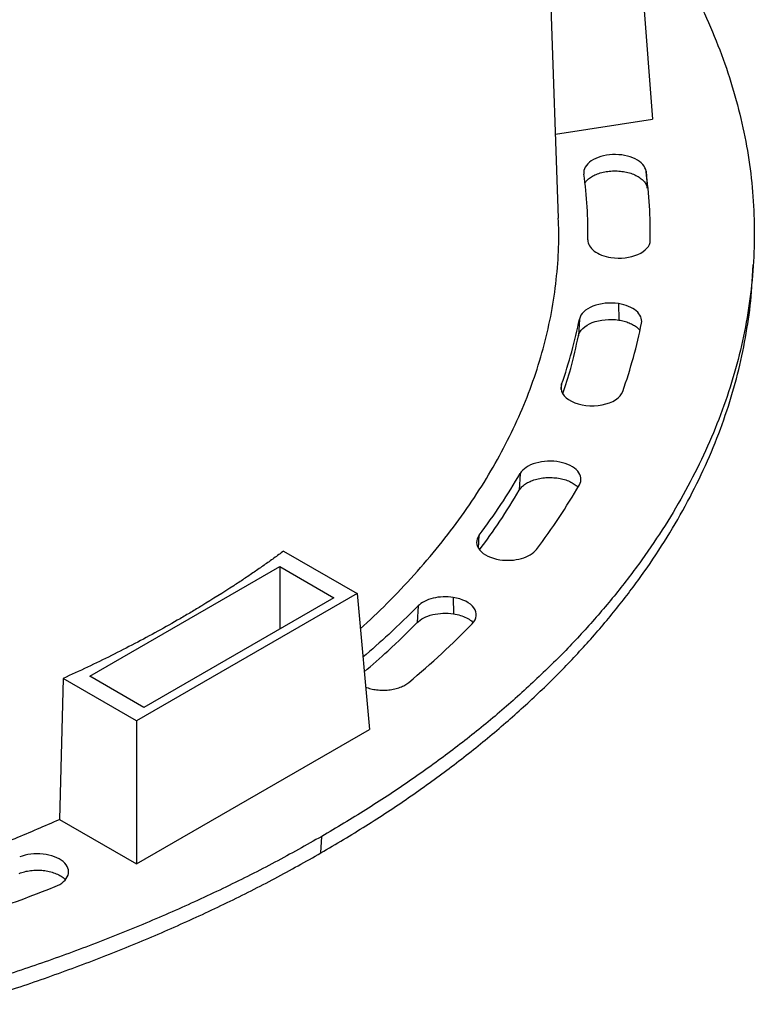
# Model space of a CAD drawing. Header units: millimetres. Extents: x 224 to 956, y 38 to 794.
# Tile 69 of 131: x 350 to 385, y 596 to 643. Entities that reach past the tile are written whole.
import ezdxf

# ---------------------------------------------------------------- set-up
doc = ezdxf.new("R2010")
doc.units = ezdxf.units.MM

msp = doc.modelspace()

# ---------------------------------------------------------------- linework, layer by layer
at = {"color": 179, "linetype": 'Continuous', "lineweight": 25}
for p, q in [((375.721, 633.487), (373.596, 693.804)), ((379.729, 644.96), (380.243, 638.257)), ((375.578, 637.535), (380.243, 638.257)), ((379.93, 635.753), (379.983, 634.939)), ((385.033, 630.43), (385.085, 631.245)), ((378.607, 629.385), (378.621, 628.598)), ((376.729, 628.647), (376.677, 627.834)), ((373.878, 621.224), (373.828, 620.417)), ((362.507, 617.494), (366.035, 615.457)), ((353.185, 611.479), (362.32, 616.752)), ((362.32, 616.752), (364.918, 615.253)), ((362.32, 616.752), (362.32, 613.753)), ((366.035, 615.457), (355.429, 609.334)), ((364.918, 615.253), (355.783, 609.979)), ((366.035, 615.457), (366.628, 608.925)), ((370.66, 615.265), (370.673, 614.477)), ((368.966, 614.855), (368.921, 614.053)), ((355.783, 609.979), (353.185, 611.479)), ((351.9, 611.371), (351.73, 604.594)), ((355.429, 609.334), (351.9, 611.371)), ((355.429, 609.334), (355.429, 602.459)), ((355.429, 602.459), (366.628, 608.925)), ((351.73, 604.594), (355.429, 602.459)), ((364.301, 602.986), (364.338, 603.781))]:
    msp.add_line(p, q, dxfattribs=at)
at = {"color": 8, "linetype": 'Continuous', "lineweight": 25}
for p, q in [((375.853, 625.258), (375.869, 625.513)), ((371.871, 617.64), (371.909, 618.262))]:
    msp.add_line(p, q, dxfattribs=at)
at = {"color": 179, "linetype": 'Continuous', "lineweight": 25}
for points, knots in [([(376.122, 652.732), (376.466, 652.375), (377.308, 651.503), (378.512, 650.074), (379.758, 648.444), (380.882, 646.773), (381.884, 645.066), (382.756, 643.334), (383.495, 641.582), (384.095, 639.824), (384.56, 638.062), (384.891, 636.302), (385.09, 634.534), (385.156, 632.753), (385.088, 630.961), (384.882, 629.162), (384.539, 627.37), (384.06, 625.588), (383.45, 623.83), (382.712, 622.1), (381.85, 620.401), (380.862, 618.724), (379.743, 617.064), (378.492, 615.423), (377.109, 613.806), (375.604, 612.226), (373.981, 610.686), (372.251, 609.197), (370.423, 607.762), (368.499, 606.383), (366.48, 605.049), (365.052, 604.204), (364.338, 603.781)], [0, 0, 0, 0, 0.023074, 0.056447, 0.089821, 0.123801, 0.157781, 0.191761, 0.225741, 0.259721, 0.293094, 0.326467, 0.35984, 0.393214, 0.427194, 0.461174, 0.495154, 0.529134, 0.563114, 0.596487, 0.62986, 0.663234, 0.696607, 0.730587, 0.764567, 0.798547, 0.832527, 0.866507, 0.89988, 0.933253, 0.966627, 1, 1, 1, 1]), ([(379.93, 635.753), (379.899, 635.982), (379.712, 636.195), (379.107, 636.493), (378.714, 636.567), (377.921, 636.53), (377.553, 636.422), (377.036, 636.073), (376.908, 635.846), (376.94, 635.617)], [0, 0, 0, 0, 0.25, 0.25, 0.5, 0.5, 0.75, 0.75, 1, 1, 1, 1]), ([(376.983, 635.178), (377.013, 635.221), (377.08, 635.32), (377.248, 635.454), (377.467, 635.577), (377.726, 635.672), (378.011, 635.737), (378.312, 635.768), (378.619, 635.764), (378.918, 635.727), (379.198, 635.656), (379.45, 635.555), (379.662, 635.427), (379.826, 635.278), (379.941, 635.114), (379.969, 634.997), (379.983, 634.939)], [0, 0, 0, 0, 0.058027, 0.130486, 0.202945, 0.275405, 0.347865, 0.420324, 0.492783, 0.565242, 0.637703, 0.710162, 0.782621, 0.855081, 0.92754, 1, 1, 1, 1]), ([(366.19, 613.756), (366.624, 614.16), (367.536, 615.01), (368.798, 616.348), (369.996, 617.75), (371.078, 619.172), (372.046, 620.612), (372.905, 622.074), (373.658, 623.566), (374.301, 625.084), (374.83, 626.627), (375.24, 628.181), (375.533, 629.744), (375.697, 631.304), (375.755, 632.553), (375.718, 633.277), (375.707, 633.487)], [0, 0, 0, 0, 0.068644, 0.144296, 0.219948, 0.294249, 0.36855, 0.442852, 0.517153, 0.592805, 0.668457, 0.744109, 0.819761, 0.895413, 0.969714, 1, 1, 1, 1]), ([(377.131, 632.446), (377.128, 632.255), (377.236, 632.067), (377.639, 631.762), (377.922, 631.652), (378.243, 631.602)], [0, 0, 0, 0, 0.5, 0.5, 1, 1, 1, 1]), ([(378.243, 631.602), (378.691, 631.533), (379.17, 631.587), (379.909, 631.912), (380.127, 632.163), (380.131, 632.431)], [0, 0, 0, 0, 0.5, 0.5, 1, 1, 1, 1]), ([(364.301, 602.986), (365.027, 603.416), (366.48, 604.276), (368.531, 605.635), (370.484, 607.04), (372.326, 608.495), (374.046, 609.985), (375.642, 611.509), (377.113, 613.061), (378.467, 614.649), (379.709, 616.279), (380.833, 617.948), (381.834, 619.655), (382.705, 621.385), (383.443, 623.135), (384.043, 624.893), (384.51, 626.653), (384.831, 628.412), (384.999, 629.673), (385.022, 630.346), (385.025, 630.43)], [0, 0, 0, 0, 0.058773, 0.117547, 0.17632, 0.235093, 0.293866, 0.35159, 0.409314, 0.467038, 0.524762, 0.583536, 0.642309, 0.701082, 0.759855, 0.818629, 0.876353, 0.934077, 0.991801, 1, 1, 1, 1]), ([(378.607, 629.385), (378.186, 629.45), (377.736, 629.406), (377.014, 629.123), (376.778, 628.897), (376.729, 628.647)], [0, 0, 0, 0, 0.5, 0.5, 1, 1, 1, 1]), ([(379.71, 628.451), (379.75, 628.657), (379.661, 628.865), (379.257, 629.208), (378.955, 629.331), (378.607, 629.385)], [0, 0, 0, 0, 0.5, 0.5, 1, 1, 1, 1]), ([(376.677, 627.834), (376.728, 628.093), (376.972, 628.326), (377.719, 628.62), (378.185, 628.665), (378.621, 628.598)], [0, 0, 0, 0, 0.5, 0.5, 1, 1, 1, 1]), ([(378.621, 628.598), (378.709, 628.581), (378.884, 628.549), (379.123, 628.466), (379.333, 628.363), (379.508, 628.242), (379.589, 628.151), (379.628, 628.106)], [0, 0, 0, 0, 0.20252, 0.405039, 0.60756, 0.810079, 1, 1, 1, 1]), ([(375.928, 625.056), (376.061, 625.457), (376.365, 626.378), (376.564, 627.309), (376.677, 627.834)], [0, 0, 0, 0, 0.436192, 1, 1, 1, 1]), ([(375.869, 625.513), (375.762, 625.21), (375.944, 624.897), (376.746, 624.487), (377.307, 624.421), (378.323, 624.617), (378.702, 624.865), (378.809, 625.168)], [0, 0, 0, 0, 0.333333, 0.333333, 0.666667, 0.666667, 1, 1, 1, 1]), ([(376.723, 620.674), (376.849, 620.892), (376.821, 621.13), (376.466, 621.541), (376.154, 621.697), (375.399, 621.843), (374.987, 621.826), (374.275, 621.621), (374.004, 621.441), (373.878, 621.224)], [0, 0, 0, 0, 0.25, 0.25, 0.5, 0.5, 0.75, 0.75, 1, 1, 1, 1]), ([(373.828, 620.417), (373.866, 620.471), (373.942, 620.58), (374.122, 620.724), (374.344, 620.846), (374.604, 620.94), (374.89, 621.003), (375.192, 621.032), (375.498, 621.027), (375.796, 620.988), (376.076, 620.916), (376.325, 620.813), (376.524, 620.695), (376.615, 620.604), (376.655, 620.564)], [0, 0, 0, 0, 0.084864, 0.169729, 0.254593, 0.339458, 0.424322, 0.509187, 0.594051, 0.678916, 0.76378, 0.848644, 0.933509, 1, 1, 1, 1]), ([(371.927, 617.551), (372.26, 618.007), (372.948, 618.95), (373.529, 619.917), (373.828, 620.417)], [0, 0, 0, 0, 0.483566, 1, 1, 1, 1]), ([(371.909, 618.262), (371.734, 618.031), (371.743, 617.767), (372.123, 617.313), (372.474, 617.145), (372.896, 617.08)], [0, 0, 0, 0, 0.5, 0.5, 1, 1, 1, 1]), ([(362.507, 617.494), (362.352, 617.38), (362.042, 617.153), (361.568, 616.815), (361.087, 616.482), (360.6, 616.151), (359.776, 615.607), (358.928, 615.074), (358.059, 614.553), (357.354, 614.141), (356.457, 613.636), (355.355, 613.045), (354.229, 612.47), (353.079, 611.91), (352.293, 611.551), (351.9, 611.371)], [0, 0, 0, 0, 0.050046, 0.100061, 0.150054, 0.200032, 0.250002, 0.399944, 0.449959, 0.500005, 0.600064, 0.700033, 0.799972, 0.899941, 1, 1, 1, 1]), ([(372.896, 617.08), (373.243, 617.026), (373.612, 617.046), (374.26, 617.227), (374.516, 617.381), (374.66, 617.571)], [0, 0, 0, 0, 0.5, 0.5, 1, 1, 1, 1]), ([(370.66, 615.265), (370.339, 615.314), (369.998, 615.301), (369.385, 615.153), (369.13, 615.022), (368.966, 614.855)], [0, 0, 0, 0, 0.5, 0.5, 1, 1, 1, 1]), ([(371.577, 614.002), (371.806, 614.235), (371.834, 614.516), (371.476, 615.01), (371.108, 615.195), (370.66, 615.265)], [0, 0, 0, 0, 0.5, 0.5, 1, 1, 1, 1]), ([(368.966, 614.855), (368.507, 614.397), (367.668, 613.56), (366.736, 612.757), (366.314, 612.393)], [0, 0, 0, 0, 0.547164, 1, 1, 1, 1]), ([(368.921, 614.053), (369.09, 614.226), (369.354, 614.361), (369.989, 614.515), (370.341, 614.529), (370.673, 614.477)], [0, 0, 0, 0, 0.5, 0.5, 1, 1, 1, 1]), ([(370.673, 614.477), (370.786, 614.456), (371.01, 614.412), (371.299, 614.291), (371.507, 614.17), (371.587, 614.08), (371.613, 614.051)], [0, 0, 0, 0, 0.28746, 0.574917, 0.86238, 1, 1, 1, 1]), ([(366.378, 611.688), (366.763, 612.02), (367.657, 612.792), (368.462, 613.595), (368.921, 614.053)], [0, 0, 0, 0, 0.430615, 1, 1, 1, 1]), ([(366.444, 610.959), (366.527, 610.93), (366.694, 610.871), (366.976, 610.822), (367.27, 610.802), (367.565, 610.817), (367.849, 610.864), (368.112, 610.943), (368.345, 611.049), (368.466, 611.138), (368.526, 611.183)], [0, 0, 0, 0, 0.123558, 0.248763, 0.373968, 0.499175, 0.624381, 0.749588, 0.874794, 1, 1, 1, 1]), ([(345.831, 602.28), (346.353, 602.462), (347.634, 602.906), (349.607, 603.676), (351.022, 604.288), (351.73, 604.594)], [0, 0, 0, 0, 0.2563271, 0.6281635, 1, 1, 1, 1]), ([(364.338, 603.781), (363.593, 603.362), (362.102, 602.523), (359.747, 601.338), (357.311, 600.209), (354.789, 599.146), (352.206, 598.15), (349.56, 597.235), (347.763, 596.646), (346.828, 596.381), (346.81, 596.376)], [0, 0, 0, 0, 0.143203, 0.286407, 0.42961, 0.572814, 0.716017, 0.856664, 0.99731, 1, 1, 1, 1]), ([(347.185, 595.71), (348.018, 595.968), (349.767, 596.512), (352.349, 597.425), (354.927, 598.421), (357.411, 599.476), (359.799, 600.586), (362.107, 601.751), (363.57, 602.574), (364.301, 602.986)], [0, 0, 0, 0, 0.133011, 0.27925, 0.425489, 0.569116, 0.712744, 0.856372, 1, 1, 1, 1]), ([(351.517, 601.364), (351.844, 601.494), (352.069, 601.694), (352.214, 602.145), (352.128, 602.379), (351.678, 602.757), (351.331, 602.887), (350.549, 602.971), (350.145, 602.921), (349.817, 602.791)], [0, 0, 0, 0, 0.25, 0.25, 0.5, 0.5, 0.75, 0.75, 1, 1, 1, 1]), ([(349.788, 601.999), (349.875, 602.03), (350.049, 602.091), (350.343, 602.143), (350.646, 602.163), (350.952, 602.148), (351.246, 602.099), (351.518, 602.017), (351.755, 601.906), (351.923, 601.799), (351.99, 601.724), (352.011, 601.701)], [0, 0, 0, 0, 0.118524, 0.237049, 0.355573, 0.474098, 0.592621, 0.711146, 0.82967, 0.948194, 1, 1, 1, 1])]:
    msp.add_open_spline(points, degree=3, knots=knots, dxfattribs=at)
for points in [[(377.131, 632.446), (377.147, 633.506), (377.084, 634.561), (376.94, 635.617)], [(380.131, 632.431), (380.148, 633.541), (380.081, 634.647), (379.93, 635.753)], [(375.869, 625.513), (376.235, 626.551), (376.521, 627.594), (376.729, 628.647)], [(378.809, 625.168), (379.192, 626.255), (379.492, 627.348), (379.71, 628.451)], [(371.909, 618.262), (372.64, 619.233), (373.296, 620.219), (373.878, 621.224)], [(374.66, 617.571), (375.426, 618.589), (376.113, 619.622), (376.723, 620.674)], [(368.526, 611.183), (369.615, 612.098), (370.631, 613.036), (371.577, 614.002)], [(346.634, 599.602), (348.307, 600.149), (349.932, 600.735), (351.517, 601.364)]]:
    msp.add_open_spline(points, degree=3, dxfattribs=at)

doc.saveas('drawing.dxf')
